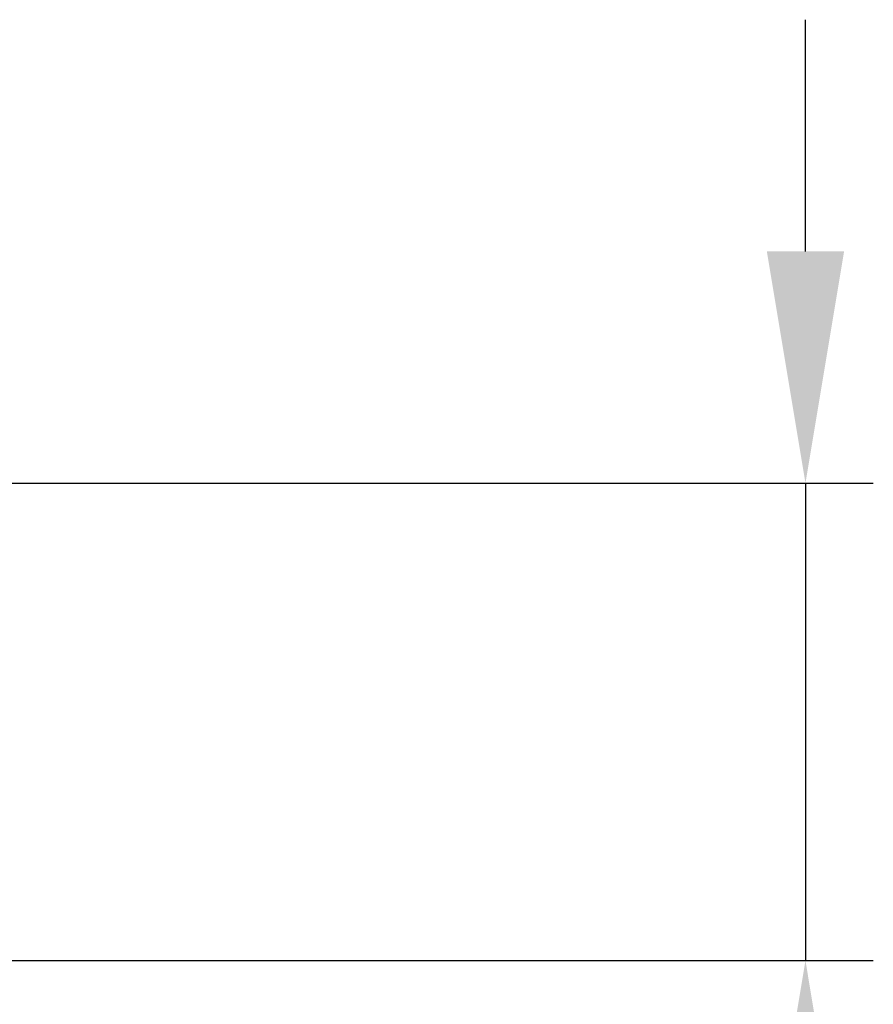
# Model space of a CAD drawing. Header units: millimetres. Extents: x 0 to 39025, y -31299 to 8400.
# Tile 194 of 206: x 17441 to 17693, y 1788 to 2078. Entities that reach past the tile are written whole.
import ezdxf

# ---------------------------------------------------------------- set-up
doc = ezdxf.new("R2010")
doc.units = ezdxf.units.MM
doc.header["$PDSIZE"] = -1
doc.layers.add('DIMENZIJE', color=4, linetype='Continuous')
doc.styles.add('SLDTEXTSTYLE6', font='txt')
doc.dimstyles.new('SLDDIMSTYLE0', dxfattribs={"dimtxt": 3, "dimasz": 3.414889, "dimexe": 0, "dimexo": 0.0625, "dimgap": 0.75, "dimtad": 1, "dimdec": 0, "dimlfac": 20, "dimrnd": 1e-09, "dimzin": 12, "dimdsep": 46, "dimtxsty": 'SLDTEXTSTYLE6', "dimsah": 1, "dimcen": 0.09, "dimadec": 0, "dimazin": 3, "dimtfac": 1, "dimtdec": 0, "dimtofl": 0, "dimtmove": 0, "dimatfit": 3, "dimfxl": 1, "dimfrac": 2, "dimtolj": 1, "dimtzin": 12, "dimarcsym": 0})

# ---------------------------------------------------------------- blocks, each defined once
blk = doc.blocks.new('*D19')
at = {"layer": 'Defpoints', "color": 0, "transparency": 16777216}
for p in [(17252.69, 1941.39), (17221.79, 1800.68), (17672.68, 1800.68)]:
    blk.add_point(p, dxfattribs=at)
at = {"layer": 'DIMENZIJE', "color": 0, "lineweight": -2, "transparency": 16777216}
for p, q in [((17672.68, 2009.69), (17672.68, 2077.99)), ((17253.94, 1941.39), (17692.68, 1941.39)), ((17672.68, 1941.39), (17672.68, 1800.68)), ((17223.04, 1800.68), (17692.68, 1800.68)), ((17672.68, 1732.38), (17672.68, 1519.39))]:
    blk.add_line(p, q, dxfattribs=at)
at = {"layer": 'DIMENZIJE', "color": 0, "transparency": 16777216}
for points in [[(17661.3, 2009.69), (17684.06, 2009.69), (17672.68, 1941.39)], [(17661.3, 1732.38), (17684.06, 1732.38), (17672.68, 1800.68)]]:
    blk.add_solid(points, dxfattribs=at)
at = {"layer": 'DIMENZIJE', "color": 0, "transparency": 16777216, "insert": (17627.68, 1591.74), "char_height": 60, "attachment_point": 5, "rotation": 90, "style": 'SLDTEXTSTYLE6'}
blk.add_mtext('\\A1;141', dxfattribs=at)

msp = doc.modelspace()

# ---------------------------------------------------------------- dimensions: what is measured, and where the dimension line sits
at = {"layer": 'DIMENZIJE'}
dim = msp.add_linear_dim(base=(17672.68, 1800.68), p1=(17252.69, 1941.39), p2=(17221.79, 1800.68), angle=90, dimstyle='SLDDIMSTYLE0', override={"dimscale": 20, "dimexe": 1, "dimlfac": 1, "dimdle": 1, "dimtofl": 1}, dxfattribs=at)
dim.commit()
dim.dimension.update_dxf_attribs({"geometry": '*D19', "text_midpoint": (17627.68, 1591.74)})

doc.saveas('drawing.dxf')
